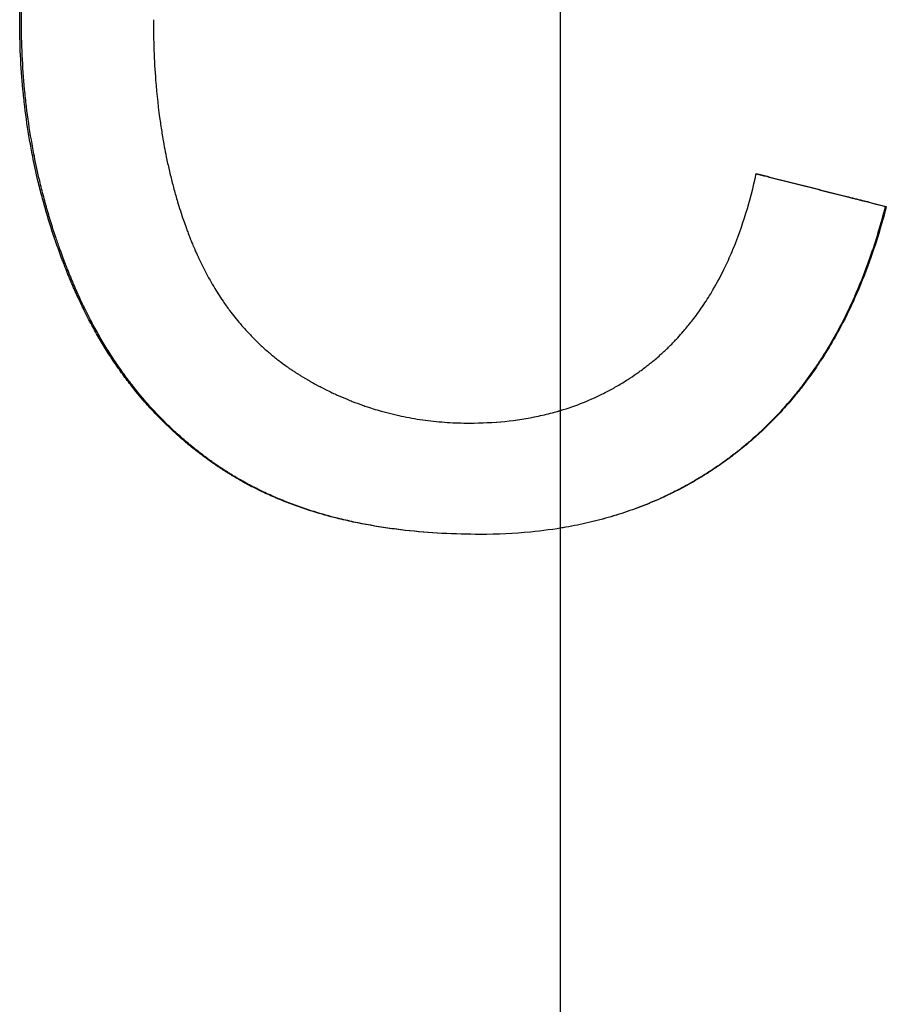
# Model space of a CAD drawing. Extents: x -5.4 to 5.4, y 0 to 11.5.
# Tile 6 of 11: x -0.132 to 0.08, y 5.49 to 5.731. Entities that reach past the tile are written whole.
import ezdxf

# ---------------------------------------------------------------- set-up
doc = ezdxf.new("R2010")
doc.units = 0
doc.header["$MEASUREMENT"] = 0
doc.linetypes.add('CHAIN', pattern=[0.7087, 0.4724, -0.0591, 0.1181, -0.0591])
doc.layers.get('0').update_dxf_attribs({"linetype": 'CONTINUOUS'})

msp = doc.modelspace()

# ---------------------------------------------------------------- linework, layer by layer
at = {"linetype": 'CHAIN'}
msp.add_line((0, 11.46232), (0, -0.045), dxfattribs=at)
msp.add_line((0.07959, 5.68551), (0.07984, 5.68551))
for points, knots in [([(-0.13231, 5.73106), (-0.13231, 5.73419), (-0.13223, 5.73726), (-0.13208, 5.74029), (-0.13193, 5.74331), (-0.13171, 5.74629), (-0.13141, 5.74922), (-0.13126, 5.75068), (-0.13109, 5.75213), (-0.13091, 5.75357), (-0.13053, 5.75645), (-0.13009, 5.75928), (-0.12956, 5.76205), (-0.1293, 5.76344), (-0.12902, 5.76482), (-0.12872, 5.76618), (-0.12827, 5.76823), (-0.12778, 5.77025), (-0.12725, 5.77224), (-0.12672, 5.77423), (-0.12614, 5.77619), (-0.12553, 5.77813), (-0.12532, 5.77877), (-0.12511, 5.77942), (-0.1249, 5.78005), (-0.12447, 5.78133), (-0.12402, 5.7826), (-0.12355, 5.78385), (-0.12332, 5.78448), (-0.12308, 5.7851), (-0.12284, 5.78572), (-0.12247, 5.78665), (-0.1221, 5.78757), (-0.12171, 5.78849), (-0.12158, 5.7888), (-0.12145, 5.7891), (-0.12132, 5.7894), (-0.12093, 5.79032), (-0.12053, 5.79122), (-0.12011, 5.79212), (-0.11984, 5.79272), (-0.11956, 5.79331), (-0.11927, 5.79391), (-0.11913, 5.7942), (-0.11899, 5.7945), (-0.11884, 5.79479), (-0.11863, 5.79523), (-0.11841, 5.79567), (-0.11818, 5.79611), (-0.11789, 5.7967), (-0.11759, 5.79728), (-0.11728, 5.79785), (-0.11705, 5.79829), (-0.11682, 5.79872), (-0.11659, 5.79914), (-0.11643, 5.79943), (-0.11628, 5.79971), (-0.11612, 5.8), (-0.1158, 5.80056), (-0.11549, 5.80112), (-0.11516, 5.80168), (-0.115, 5.80196), (-0.11484, 5.80223), (-0.11468, 5.80251), (-0.11419, 5.80334), (-0.11369, 5.80416), (-0.11318, 5.80497), (-0.11284, 5.8055), (-0.1125, 5.80604), (-0.11215, 5.80657), (-0.11146, 5.80763), (-0.11075, 5.80867), (-0.11003, 5.8097), (-0.10967, 5.81021), (-0.1093, 5.81072), (-0.10893, 5.81122), (-0.10782, 5.81273), (-0.10668, 5.81421), (-0.1055, 5.81564), (-0.10471, 5.81659), (-0.10391, 5.81753), (-0.10309, 5.81845), (-0.10187, 5.81983), (-0.1006, 5.82117), (-0.09931, 5.82247), (-0.09887, 5.8229), (-0.09844, 5.82333), (-0.098, 5.82375), (-0.09712, 5.8246), (-0.09622, 5.82543), (-0.09531, 5.82625), (-0.09485, 5.82665), (-0.09439, 5.82706), (-0.09393, 5.82745), (-0.093, 5.82825), (-0.09206, 5.82903), (-0.0911, 5.82979), (-0.09062, 5.83017), (-0.09013, 5.83055), (-0.08964, 5.83092), (-0.08867, 5.83166), (-0.08768, 5.83239), (-0.08667, 5.83309), (-0.08617, 5.83345), (-0.08566, 5.8338), (-0.08515, 5.83414), (-0.08438, 5.83466), (-0.08361, 5.83517), (-0.08282, 5.83567), (-0.08256, 5.83583), (-0.0823, 5.836), (-0.08204, 5.83616), (-0.08164, 5.83641), (-0.08124, 5.83665), (-0.08084, 5.83689), (-0.08071, 5.83697), (-0.08058, 5.83705), (-0.08044, 5.83713), (-0.08018, 5.83729), (-0.07991, 5.83745), (-0.07964, 5.8376), (-0.0795, 5.83768), (-0.07937, 5.83776), (-0.07923, 5.83784), (-0.07896, 5.838), (-0.07869, 5.83815), (-0.07842, 5.8383), (-0.07801, 5.83853), (-0.0776, 5.83876), (-0.07719, 5.83899), (-0.07705, 5.83906), (-0.07691, 5.83914), (-0.07677, 5.83921), (-0.0765, 5.83936), (-0.07622, 5.83951), (-0.07595, 5.83966), (-0.07581, 5.83973), (-0.07567, 5.83981), (-0.07553, 5.83988), (-0.07525, 5.84002), (-0.07498, 5.84017), (-0.0747, 5.84031), (-0.07456, 5.84038), (-0.07442, 5.84046), (-0.07428, 5.84053), (-0.07386, 5.84074), (-0.07344, 5.84095), (-0.07303, 5.84116), (-0.07275, 5.8413), (-0.07247, 5.84144), (-0.07219, 5.84157), (-0.07162, 5.84184), (-0.07106, 5.84211), (-0.0705, 5.84238), (-0.07021, 5.84251), (-0.06993, 5.84264), (-0.06965, 5.84277), (-0.0688, 5.84316), (-0.06795, 5.84353), (-0.06709, 5.8439), (-0.06652, 5.84414), (-0.06594, 5.84438), (-0.06537, 5.84462), (-0.06422, 5.84509), (-0.06306, 5.84554), (-0.0619, 5.84597), (-0.06131, 5.84619), (-0.06073, 5.8464), (-0.06014, 5.84661), (-0.05897, 5.84702), (-0.05779, 5.84742), (-0.05661, 5.8478), (-0.05602, 5.84798), (-0.05542, 5.84817), (-0.05482, 5.84835), (-0.05304, 5.84888), (-0.05123, 5.84938), (-0.04941, 5.84983), (-0.0482, 5.85013), (-0.04698, 5.85041), (-0.04575, 5.85067), (-0.04329, 5.8512), (-0.04081, 5.85165), (-0.0383, 5.85203), (-0.03704, 5.85222), (-0.03578, 5.85239), (-0.03451, 5.85254), (-0.03197, 5.85284), (-0.0294, 5.85306), (-0.02681, 5.85321), (-0.02421, 5.85336), (-0.02159, 5.85344), (-0.01893, 5.85344)], [0, 0, 0, 0, 0.125, 0.125, 0.125, 0.25, 0.25, 0.25, 0.3125, 0.3125, 0.3125, 0.4375, 0.4375, 0.4375, 0.5, 0.5, 0.5, 0.59375, 0.59375, 0.59375, 0.6875, 0.6875, 0.6875, 0.71875, 0.71875, 0.71875, 0.78125, 0.78125, 0.78125, 0.8125, 0.8125, 0.8125, 0.859375, 0.859375, 0.859375, 0.875, 0.875, 0.875, 0.921875, 0.921875, 0.921875, 0.953125, 0.953125, 0.953125, 0.96875, 0.96875, 0.96875, 0.992188, 0.992188, 0.992188, 1.023438, 1.023438, 1.023438, 1.046875, 1.046875, 1.046875, 1.0625, 1.0625, 1.0625, 1.09375, 1.09375, 1.09375, 1.109375, 1.109375, 1.109375, 1.15625, 1.15625, 1.15625, 1.1875, 1.1875, 1.1875, 1.25, 1.25, 1.25, 1.28125, 1.28125, 1.28125, 1.375, 1.375, 1.375, 1.4375, 1.4375, 1.4375, 1.53125, 1.53125, 1.53125, 1.5625, 1.5625, 1.5625, 1.625, 1.625, 1.625, 1.65625, 1.65625, 1.65625, 1.71875, 1.71875, 1.71875, 1.75, 1.75, 1.75, 1.8125, 1.8125, 1.8125, 1.84375, 1.84375, 1.84375, 1.890625, 1.890625, 1.890625, 1.90625, 1.90625, 1.90625, 1.929688, 1.929688, 1.929688, 1.9375, 1.9375, 1.9375, 1.953125, 1.953125, 1.953125, 1.960938, 1.960938, 1.960938, 1.976562, 1.976562, 1.976562, 2, 2, 2, 2.007812, 2.007812, 2.007812, 2.023438, 2.023438, 2.023438, 2.03125, 2.03125, 2.03125, 2.046875, 2.046875, 2.046875, 2.054688, 2.054688, 2.054688, 2.078125, 2.078125, 2.078125, 2.09375, 2.09375, 2.09375, 2.125, 2.125, 2.125, 2.140625, 2.140625, 2.140625, 2.1875, 2.1875, 2.1875, 2.21875, 2.21875, 2.21875, 2.28125, 2.28125, 2.28125, 2.3125, 2.3125, 2.3125, 2.375, 2.375, 2.375, 2.40625, 2.40625, 2.40625, 2.5, 2.5, 2.5, 2.5625, 2.5625, 2.5625, 2.6875, 2.6875, 2.6875, 2.75, 2.75, 2.75, 2.875, 2.875, 2.875, 3, 3, 3, 3]), ([(-0.13189, 5.73106), (-0.13189, 5.73419), (-0.13181, 5.73726), (-0.13167, 5.74029), (-0.13152, 5.74331), (-0.13129, 5.74629), (-0.13099, 5.74922), (-0.13085, 5.75068), (-0.13068, 5.75213), (-0.13049, 5.75357), (-0.13012, 5.75645), (-0.12967, 5.75928), (-0.12915, 5.76205), (-0.12889, 5.76344), (-0.12861, 5.76482), (-0.12831, 5.76618), (-0.12787, 5.76823), (-0.12738, 5.77025), (-0.12685, 5.77224), (-0.12667, 5.7729), (-0.12649, 5.77356), (-0.1263, 5.77422), (-0.12593, 5.77554), (-0.12554, 5.77684), (-0.12513, 5.77813), (-0.12492, 5.77877), (-0.12471, 5.77942), (-0.1245, 5.78005), (-0.12407, 5.78133), (-0.12362, 5.7826), (-0.12316, 5.78385), (-0.12293, 5.78448), (-0.12269, 5.7851), (-0.12245, 5.78572), (-0.12208, 5.78665), (-0.12171, 5.78757), (-0.12133, 5.78849), (-0.1212, 5.7888), (-0.12107, 5.7891), (-0.12094, 5.7894), (-0.12068, 5.79001), (-0.12041, 5.79062), (-0.12014, 5.79122), (-0.12001, 5.79152), (-0.11987, 5.79182), (-0.11973, 5.79212), (-0.11946, 5.79272), (-0.11918, 5.79331), (-0.1189, 5.79391), (-0.11875, 5.7942), (-0.11861, 5.7945), (-0.11847, 5.79479), (-0.11825, 5.79523), (-0.11803, 5.79567), (-0.11781, 5.79611), (-0.11773, 5.79626), (-0.11766, 5.7964), (-0.11759, 5.79655), (-0.11744, 5.79684), (-0.11729, 5.79713), (-0.11714, 5.79742), (-0.11706, 5.79757), (-0.11698, 5.79771), (-0.11691, 5.79785), (-0.11668, 5.79829), (-0.11645, 5.79872), (-0.11622, 5.79914), (-0.11606, 5.79943), (-0.11591, 5.79971), (-0.11575, 5.8), (-0.11544, 5.80056), (-0.11512, 5.80112), (-0.1148, 5.80168), (-0.11464, 5.80196), (-0.11448, 5.80223), (-0.11431, 5.80251), (-0.11382, 5.80334), (-0.11333, 5.80416), (-0.11282, 5.80497), (-0.11248, 5.8055), (-0.11214, 5.80604), (-0.1118, 5.80657), (-0.11111, 5.80763), (-0.1104, 5.80867), (-0.10968, 5.8097), (-0.10932, 5.81021), (-0.10896, 5.81072), (-0.10859, 5.81122), (-0.10748, 5.81273), (-0.10634, 5.81421), (-0.10517, 5.81564), (-0.10438, 5.81659), (-0.10358, 5.81753), (-0.10277, 5.81845), (-0.10154, 5.81983), (-0.10028, 5.82117), (-0.09899, 5.82247), (-0.09856, 5.8229), (-0.09813, 5.82333), (-0.09769, 5.82375), (-0.09681, 5.8246), (-0.09591, 5.82543), (-0.095, 5.82625), (-0.09455, 5.82665), (-0.09409, 5.82706), (-0.09363, 5.82745), (-0.0927, 5.82825), (-0.09176, 5.82903), (-0.09081, 5.82979), (-0.09033, 5.83017), (-0.08985, 5.83055), (-0.08936, 5.83092), (-0.08839, 5.83166), (-0.0874, 5.83239), (-0.0864, 5.83309), (-0.0859, 5.83345), (-0.08539, 5.8338), (-0.08488, 5.83414), (-0.08412, 5.83466), (-0.08334, 5.83517), (-0.08256, 5.83567), (-0.0823, 5.83583), (-0.08204, 5.836), (-0.08178, 5.83616), (-0.08138, 5.83641), (-0.08099, 5.83665), (-0.08059, 5.83689), (-0.08045, 5.83697), (-0.08032, 5.83705), (-0.08019, 5.83713), (-0.07992, 5.83729), (-0.07965, 5.83745), (-0.07939, 5.8376), (-0.07925, 5.83768), (-0.07912, 5.83776), (-0.07898, 5.83784), (-0.07871, 5.838), (-0.07844, 5.83815), (-0.07817, 5.8383), (-0.07803, 5.83838), (-0.0779, 5.83846), (-0.07776, 5.83853), (-0.07749, 5.83869), (-0.07722, 5.83884), (-0.07694, 5.83899), (-0.07681, 5.83906), (-0.07667, 5.83914), (-0.07653, 5.83921), (-0.07626, 5.83936), (-0.07598, 5.83951), (-0.0757, 5.83966), (-0.07557, 5.83973), (-0.07543, 5.83981), (-0.07529, 5.83988), (-0.07501, 5.84002), (-0.07474, 5.84017), (-0.07446, 5.84031), (-0.07432, 5.84038), (-0.07418, 5.84046), (-0.07405, 5.84053), (-0.07363, 5.84074), (-0.07321, 5.84095), (-0.07279, 5.84116), (-0.07251, 5.8413), (-0.07224, 5.84144), (-0.07196, 5.84157), (-0.0714, 5.84184), (-0.07084, 5.84211), (-0.07027, 5.84238), (-0.06999, 5.84251), (-0.06971, 5.84264), (-0.06943, 5.84277), (-0.06858, 5.84316), (-0.06773, 5.84353), (-0.06687, 5.8439), (-0.06631, 5.84414), (-0.06573, 5.84438), (-0.06516, 5.84462), (-0.06401, 5.84509), (-0.06286, 5.84554), (-0.0617, 5.84597), (-0.06112, 5.84619), (-0.06054, 5.8464), (-0.05995, 5.84661), (-0.05879, 5.84702), (-0.05761, 5.84742), (-0.05643, 5.8478), (-0.05584, 5.84798), (-0.05525, 5.84817), (-0.05465, 5.84835), (-0.05287, 5.84888), (-0.05107, 5.84938), (-0.04925, 5.84983), (-0.04804, 5.85013), (-0.04683, 5.85041), (-0.0456, 5.85067), (-0.04316, 5.8512), (-0.04068, 5.85165), (-0.03818, 5.85203), (-0.03692, 5.85222), (-0.03567, 5.85239), (-0.0344, 5.85254), (-0.03187, 5.85284), (-0.02931, 5.85306), (-0.02672, 5.85321), (-0.02415, 5.85336), (-0.02156, 5.85344), (-0.01893, 5.85344)], [0, 0, 0, 0, 0.125, 0.125, 0.125, 0.25, 0.25, 0.25, 0.3125, 0.3125, 0.3125, 0.4375, 0.4375, 0.4375, 0.5, 0.5, 0.5, 0.59375, 0.59375, 0.59375, 0.625, 0.625, 0.625, 0.6875, 0.6875, 0.6875, 0.71875, 0.71875, 0.71875, 0.78125, 0.78125, 0.78125, 0.8125, 0.8125, 0.8125, 0.859375, 0.859375, 0.859375, 0.875, 0.875, 0.875, 0.90625, 0.90625, 0.90625, 0.921875, 0.921875, 0.921875, 0.953125, 0.953125, 0.953125, 0.96875, 0.96875, 0.96875, 0.992188, 0.992188, 0.992188, 1, 1, 1, 1.015625, 1.015625, 1.015625, 1.023438, 1.023438, 1.023438, 1.046875, 1.046875, 1.046875, 1.0625, 1.0625, 1.0625, 1.09375, 1.09375, 1.09375, 1.109375, 1.109375, 1.109375, 1.15625, 1.15625, 1.15625, 1.1875, 1.1875, 1.1875, 1.25, 1.25, 1.25, 1.28125, 1.28125, 1.28125, 1.375, 1.375, 1.375, 1.4375, 1.4375, 1.4375, 1.53125, 1.53125, 1.53125, 1.5625, 1.5625, 1.5625, 1.625, 1.625, 1.625, 1.65625, 1.65625, 1.65625, 1.71875, 1.71875, 1.71875, 1.75, 1.75, 1.75, 1.8125, 1.8125, 1.8125, 1.84375, 1.84375, 1.84375, 1.890625, 1.890625, 1.890625, 1.90625, 1.90625, 1.90625, 1.929688, 1.929688, 1.929688, 1.9375, 1.9375, 1.9375, 1.953125, 1.953125, 1.953125, 1.960938, 1.960938, 1.960938, 1.976562, 1.976562, 1.976562, 1.984375, 1.984375, 1.984375, 2, 2, 2, 2.007812, 2.007812, 2.007812, 2.023438, 2.023438, 2.023438, 2.03125, 2.03125, 2.03125, 2.046875, 2.046875, 2.046875, 2.054688, 2.054688, 2.054688, 2.078125, 2.078125, 2.078125, 2.09375, 2.09375, 2.09375, 2.125, 2.125, 2.125, 2.140625, 2.140625, 2.140625, 2.1875, 2.1875, 2.1875, 2.21875, 2.21875, 2.21875, 2.28125, 2.28125, 2.28125, 2.3125, 2.3125, 2.3125, 2.375, 2.375, 2.375, 2.40625, 2.40625, 2.40625, 2.5, 2.5, 2.5, 2.5625, 2.5625, 2.5625, 2.6875, 2.6875, 2.6875, 2.75, 2.75, 2.75, 2.875, 2.875, 2.875, 2.999053, 2.999053, 2.999053, 2.999053]), ([(-0.09959, 5.73125), (-0.09959, 5.7287), (-0.09954, 5.72619), (-0.09945, 5.72373), (-0.09935, 5.72126), (-0.09921, 5.71884), (-0.09903, 5.71645), (-0.09875, 5.71287), (-0.09836, 5.70938), (-0.09787, 5.70599), (-0.09771, 5.70485), (-0.09753, 5.70373), (-0.09735, 5.70262), (-0.09707, 5.70095), (-0.09676, 5.6993), (-0.09643, 5.69768), (-0.09632, 5.69714), (-0.0962, 5.6966), (-0.09609, 5.69606), (-0.09585, 5.69499), (-0.09561, 5.69392), (-0.09535, 5.69287), (-0.09522, 5.69235), (-0.09509, 5.69182), (-0.09496, 5.6913), (-0.09469, 5.69026), (-0.09441, 5.68922), (-0.09412, 5.6882), (-0.09397, 5.68769), (-0.09382, 5.68718), (-0.09367, 5.68668), (-0.09345, 5.68592), (-0.09321, 5.68516), (-0.09297, 5.68441), (-0.09273, 5.68367), (-0.09248, 5.68292), (-0.09223, 5.68219), (-0.09202, 5.68157), (-0.0918, 5.68096), (-0.09158, 5.68035), (-0.09145, 5.67999), (-0.09131, 5.67963), (-0.09118, 5.67927), (-0.09104, 5.67891), (-0.09091, 5.67855), (-0.09077, 5.67819), (-0.09063, 5.67783), (-0.09049, 5.67747), (-0.09035, 5.67712), (-0.0902, 5.67676), (-0.09006, 5.67641), (-0.08991, 5.67606), (-0.08986, 5.67594), (-0.08982, 5.67583), (-0.08977, 5.67571), (-0.08967, 5.67548), (-0.08957, 5.67525), (-0.08947, 5.67502), (-0.08942, 5.6749), (-0.08937, 5.67479), (-0.08932, 5.67467), (-0.08917, 5.67433), (-0.08902, 5.67399), (-0.08886, 5.67365), (-0.08876, 5.67342), (-0.08866, 5.67319), (-0.08855, 5.67297), (-0.08824, 5.67229), (-0.08792, 5.67163), (-0.08759, 5.67097), (-0.08737, 5.67053), (-0.08715, 5.6701), (-0.08692, 5.66966), (-0.08647, 5.6688), (-0.08601, 5.66796), (-0.08554, 5.66712), (-0.0853, 5.66671), (-0.08506, 5.6663), (-0.08481, 5.66589), (-0.08408, 5.66466), (-0.08332, 5.66347), (-0.08253, 5.66231), (-0.08201, 5.66154), (-0.08147, 5.66079), (-0.08092, 5.66005), (-0.08009, 5.65893), (-0.07923, 5.65786), (-0.07835, 5.65681), (-0.07805, 5.65647), (-0.07775, 5.65612), (-0.07745, 5.65578), (-0.07685, 5.6551), (-0.07623, 5.65444), (-0.07561, 5.65379), (-0.07529, 5.65346), (-0.07497, 5.65314), (-0.07465, 5.65282), (-0.07401, 5.65219), (-0.07336, 5.65157), (-0.07269, 5.65096), (-0.07236, 5.65066), (-0.07202, 5.65036), (-0.07168, 5.65007), (-0.071, 5.64948), (-0.07031, 5.6489), (-0.06961, 5.64834), (-0.06926, 5.64806), (-0.0689, 5.64779), (-0.06854, 5.64751), (-0.068, 5.64711), (-0.06746, 5.64671), (-0.06691, 5.64631), (-0.06672, 5.64618), (-0.06654, 5.64605), (-0.06635, 5.64593), (-0.06607, 5.64573), (-0.06579, 5.64554), (-0.06551, 5.64535), (-0.06542, 5.64529), (-0.06532, 5.64523), (-0.06523, 5.64517), (-0.06504, 5.64504), (-0.06485, 5.64492), (-0.06466, 5.64479), (-0.06456, 5.64473), (-0.06447, 5.64467), (-0.06437, 5.64461), (-0.06418, 5.64449), (-0.06399, 5.64437), (-0.0638, 5.64425), (-0.0637, 5.64419), (-0.0636, 5.64413), (-0.06351, 5.64407), (-0.06331, 5.64395), (-0.06312, 5.64383), (-0.06292, 5.64371), (-0.06283, 5.64366), (-0.06273, 5.6436), (-0.06263, 5.64354), (-0.06243, 5.64342), (-0.06224, 5.64331), (-0.06204, 5.64319), (-0.06194, 5.64314), (-0.06185, 5.64308), (-0.06175, 5.64302), (-0.06155, 5.64291), (-0.06135, 5.6428), (-0.06116, 5.64268), (-0.06106, 5.64263), (-0.06096, 5.64257), (-0.06086, 5.64252), (-0.06057, 5.64235), (-0.06027, 5.64219), (-0.05997, 5.64203), (-0.05978, 5.64192), (-0.05958, 5.64181), (-0.05938, 5.6417), (-0.05898, 5.64149), (-0.05858, 5.64128), (-0.05819, 5.64108), (-0.05799, 5.64098), (-0.05779, 5.64087), (-0.05759, 5.64077), (-0.05699, 5.64047), (-0.05638, 5.64018), (-0.05578, 5.63989), (-0.05538, 5.6397), (-0.05497, 5.63951), (-0.05457, 5.63933), (-0.05376, 5.63896), (-0.05294, 5.63861), (-0.05212, 5.63828), (-0.05171, 5.63811), (-0.0513, 5.63794), (-0.05089, 5.63778), (-0.05007, 5.63746), (-0.04924, 5.63715), (-0.04841, 5.63686), (-0.048, 5.63671), (-0.04758, 5.63657), (-0.04716, 5.63643), (-0.04591, 5.63601), (-0.04465, 5.63563), (-0.04338, 5.63528), (-0.04253, 5.63504), (-0.04168, 5.63482), (-0.04082, 5.63462), (-0.03911, 5.63421), (-0.03738, 5.63386), (-0.03563, 5.63356), (-0.03476, 5.63342), (-0.03388, 5.63328), (-0.033, 5.63317), (-0.03124, 5.63293), (-0.02946, 5.63276), (-0.02766, 5.63264), (-0.02587, 5.63252), (-0.02405, 5.63246), (-0.02223, 5.63246)], [0, 0, 0, 0, 0.125, 0.125, 0.125, 0.25, 0.25, 0.25, 0.4375, 0.4375, 0.4375, 0.5, 0.5, 0.5, 0.59375, 0.59375, 0.59375, 0.625, 0.625, 0.625, 0.6875, 0.6875, 0.6875, 0.71875, 0.71875, 0.71875, 0.78125, 0.78125, 0.78125, 0.8125, 0.8125, 0.8125, 0.859375, 0.859375, 0.859375, 0.90625, 0.90625, 0.90625, 0.945312, 0.945312, 0.945312, 0.96875, 0.96875, 0.96875, 0.992188, 0.992188, 0.992188, 1.015625, 1.015625, 1.015625, 1.039062, 1.039062, 1.039062, 1.046875, 1.046875, 1.046875, 1.0625, 1.0625, 1.0625, 1.070312, 1.070312, 1.070312, 1.09375, 1.09375, 1.09375, 1.109375, 1.109375, 1.109375, 1.15625, 1.15625, 1.15625, 1.1875, 1.1875, 1.1875, 1.25, 1.25, 1.25, 1.28125, 1.28125, 1.28125, 1.375, 1.375, 1.375, 1.4375, 1.4375, 1.4375, 1.53125, 1.53125, 1.53125, 1.5625, 1.5625, 1.5625, 1.625, 1.625, 1.625, 1.65625, 1.65625, 1.65625, 1.71875, 1.71875, 1.71875, 1.75, 1.75, 1.75, 1.8125, 1.8125, 1.8125, 1.84375, 1.84375, 1.84375, 1.890625, 1.890625, 1.890625, 1.90625, 1.90625, 1.90625, 1.929688, 1.929688, 1.929688, 1.9375, 1.9375, 1.9375, 1.953125, 1.953125, 1.953125, 1.960938, 1.960938, 1.960938, 1.976562, 1.976562, 1.976562, 1.984375, 1.984375, 1.984375, 2, 2, 2, 2.007812, 2.007812, 2.007812, 2.023438, 2.023438, 2.023438, 2.03125, 2.03125, 2.03125, 2.046875, 2.046875, 2.046875, 2.054688, 2.054688, 2.054688, 2.078125, 2.078125, 2.078125, 2.09375, 2.09375, 2.09375, 2.125, 2.125, 2.125, 2.140625, 2.140625, 2.140625, 2.1875, 2.1875, 2.1875, 2.21875, 2.21875, 2.21875, 2.28125, 2.28125, 2.28125, 2.3125, 2.3125, 2.3125, 2.375, 2.375, 2.375, 2.40625, 2.40625, 2.40625, 2.5, 2.5, 2.5, 2.5625, 2.5625, 2.5625, 2.6875, 2.6875, 2.6875, 2.75, 2.75, 2.75, 2.875, 2.875, 2.875, 3, 3, 3, 3]), ([(-0.01948, 5.60521), (-0.02271, 5.60521), (-0.02587, 5.60529), (-0.02895, 5.60546), (-0.03203, 5.60562), (-0.03504, 5.60587), (-0.03797, 5.6062), (-0.03943, 5.60636), (-0.04088, 5.60655), (-0.04231, 5.60675), (-0.04516, 5.60717), (-0.04794, 5.60766), (-0.05065, 5.60824), (-0.052, 5.60853), (-0.05333, 5.60883), (-0.05465, 5.60916), (-0.05662, 5.60966), (-0.05855, 5.6102), (-0.06044, 5.61079), (-0.06232, 5.61137), (-0.06417, 5.61201), (-0.06597, 5.61269), (-0.06657, 5.61291), (-0.06717, 5.61315), (-0.06776, 5.61338), (-0.06894, 5.61386), (-0.0701, 5.61435), (-0.07125, 5.61487), (-0.07182, 5.61512), (-0.07239, 5.61539), (-0.07295, 5.61565), (-0.0738, 5.61606), (-0.07463, 5.61647), (-0.07546, 5.61689), (-0.07628, 5.61732), (-0.07709, 5.61776), (-0.07789, 5.6182), (-0.07856, 5.61858), (-0.07922, 5.61896), (-0.07988, 5.61935), (-0.08001, 5.61943), (-0.08014, 5.6195), (-0.08027, 5.61958), (-0.08066, 5.61982), (-0.08105, 5.62006), (-0.08143, 5.6203), (-0.08169, 5.62046), (-0.08195, 5.62062), (-0.0822, 5.62079), (-0.08258, 5.62103), (-0.08296, 5.62128), (-0.08334, 5.62153), (-0.08346, 5.62161), (-0.08359, 5.6217), (-0.08372, 5.62178), (-0.08397, 5.62195), (-0.08422, 5.62212), (-0.08446, 5.62229), (-0.08459, 5.62237), (-0.08471, 5.62246), (-0.08484, 5.62255), (-0.08508, 5.62272), (-0.08533, 5.62289), (-0.08558, 5.62306), (-0.0857, 5.62315), (-0.08582, 5.62324), (-0.08594, 5.62333), (-0.08631, 5.62359), (-0.08668, 5.62385), (-0.08704, 5.62412), (-0.08728, 5.6243), (-0.08752, 5.62448), (-0.08776, 5.62466), (-0.08848, 5.6252), (-0.0892, 5.62576), (-0.0899, 5.62632), (-0.09037, 5.6267), (-0.09083, 5.62708), (-0.09129, 5.62746), (-0.09222, 5.62823), (-0.09312, 5.62902), (-0.09402, 5.62982), (-0.09446, 5.63023), (-0.0949, 5.63063), (-0.09534, 5.63105), (-0.09666, 5.63228), (-0.09794, 5.63356), (-0.09919, 5.63488), (-0.10002, 5.63576), (-0.10084, 5.63666), (-0.10164, 5.63757), (-0.10284, 5.63895), (-0.10401, 5.64036), (-0.10514, 5.64182), (-0.10552, 5.6423), (-0.1059, 5.64279), (-0.10627, 5.64329), (-0.10701, 5.64428), (-0.10773, 5.64529), (-0.10844, 5.64631), (-0.1088, 5.64683), (-0.10915, 5.64734), (-0.1095, 5.64787), (-0.11019, 5.64891), (-0.11088, 5.64997), (-0.11154, 5.65105), (-0.11187, 5.65159), (-0.1122, 5.65214), (-0.11253, 5.65269), (-0.11318, 5.65379), (-0.11381, 5.65491), (-0.11443, 5.65604), (-0.11474, 5.65661), (-0.11505, 5.65718), (-0.11535, 5.65776), (-0.11581, 5.65863), (-0.11625, 5.6595), (-0.11669, 5.66039), (-0.11683, 5.66068), (-0.11698, 5.66098), (-0.11712, 5.66128), (-0.11734, 5.66173), (-0.11755, 5.66218), (-0.11776, 5.66263), (-0.11783, 5.66278), (-0.1179, 5.66293), (-0.11797, 5.66308), (-0.11811, 5.66338), (-0.11825, 5.66369), (-0.11839, 5.66399), (-0.11846, 5.66414), (-0.11853, 5.6643), (-0.1186, 5.66445), (-0.11873, 5.66475), (-0.11887, 5.66506), (-0.119, 5.66537), (-0.11907, 5.66552), (-0.11914, 5.66568), (-0.11921, 5.66583), (-0.11934, 5.66614), (-0.11947, 5.66645), (-0.11961, 5.66676), (-0.11967, 5.66692), (-0.11974, 5.66707), (-0.1198, 5.66723), (-0.11993, 5.66754), (-0.12006, 5.66786), (-0.12019, 5.66817), (-0.12026, 5.66832), (-0.12032, 5.66848), (-0.12039, 5.66864), (-0.12052, 5.66895), (-0.12064, 5.66926), (-0.12077, 5.66958), (-0.12083, 5.66973), (-0.12089, 5.66989), (-0.12096, 5.67005), (-0.12114, 5.67052), (-0.12133, 5.67099), (-0.12151, 5.67146), (-0.12163, 5.67178), (-0.12176, 5.67209), (-0.12188, 5.67241), (-0.12212, 5.67304), (-0.12235, 5.67368), (-0.12258, 5.67431), (-0.1227, 5.67463), (-0.12281, 5.67495), (-0.12293, 5.67526), (-0.12327, 5.67622), (-0.1236, 5.67718), (-0.12392, 5.67814), (-0.12414, 5.67878), (-0.12435, 5.67942), (-0.12456, 5.68006), (-0.12497, 5.68135), (-0.12537, 5.68264), (-0.12575, 5.68394), (-0.12594, 5.68459), (-0.12612, 5.68524), (-0.1263, 5.68589), (-0.12667, 5.6872), (-0.12702, 5.68851), (-0.12735, 5.68982), (-0.12751, 5.69048), (-0.12767, 5.69114), (-0.12783, 5.6918), (-0.1283, 5.69379), (-0.12874, 5.69578), (-0.12913, 5.69779), (-0.1294, 5.69913), (-0.12965, 5.70048), (-0.12988, 5.70183), (-0.13034, 5.70453), (-0.13074, 5.70726), (-0.13107, 5.71001), (-0.13123, 5.71138), (-0.13138, 5.71276), (-0.13151, 5.71415), (-0.13178, 5.71692), (-0.13198, 5.71972), (-0.13211, 5.72253), (-0.13224, 5.72535), (-0.13231, 5.7282), (-0.13231, 5.73106)], [0, 0, 0, 0, 0.125, 0.125, 0.125, 0.25, 0.25, 0.25, 0.3125, 0.3125, 0.3125, 0.4375, 0.4375, 0.4375, 0.5, 0.5, 0.5, 0.59375, 0.59375, 0.59375, 0.6875, 0.6875, 0.6875, 0.71875, 0.71875, 0.71875, 0.78125, 0.78125, 0.78125, 0.8125, 0.8125, 0.8125, 0.859375, 0.859375, 0.859375, 0.90625, 0.90625, 0.90625, 0.945312, 0.945312, 0.945312, 0.953125, 0.953125, 0.953125, 0.976562, 0.976562, 0.976562, 0.992188, 0.992188, 0.992188, 1.015625, 1.015625, 1.015625, 1.023438, 1.023438, 1.023438, 1.039062, 1.039062, 1.039062, 1.046875, 1.046875, 1.046875, 1.0625, 1.0625, 1.0625, 1.070312, 1.070312, 1.070312, 1.09375, 1.09375, 1.09375, 1.109375, 1.109375, 1.109375, 1.15625, 1.15625, 1.15625, 1.1875, 1.1875, 1.1875, 1.25, 1.25, 1.25, 1.28125, 1.28125, 1.28125, 1.375, 1.375, 1.375, 1.4375, 1.4375, 1.4375, 1.53125, 1.53125, 1.53125, 1.5625, 1.5625, 1.5625, 1.625, 1.625, 1.625, 1.65625, 1.65625, 1.65625, 1.71875, 1.71875, 1.71875, 1.75, 1.75, 1.75, 1.8125, 1.8125, 1.8125, 1.84375, 1.84375, 1.84375, 1.890625, 1.890625, 1.890625, 1.90625, 1.90625, 1.90625, 1.929688, 1.929688, 1.929688, 1.9375, 1.9375, 1.9375, 1.953125, 1.953125, 1.953125, 1.960938, 1.960938, 1.960938, 1.976562, 1.976562, 1.976562, 1.984375, 1.984375, 1.984375, 2, 2, 2, 2.007812, 2.007812, 2.007812, 2.023438, 2.023438, 2.023438, 2.03125, 2.03125, 2.03125, 2.046875, 2.046875, 2.046875, 2.054688, 2.054688, 2.054688, 2.078125, 2.078125, 2.078125, 2.09375, 2.09375, 2.09375, 2.125, 2.125, 2.125, 2.140625, 2.140625, 2.140625, 2.1875, 2.1875, 2.1875, 2.21875, 2.21875, 2.21875, 2.28125, 2.28125, 2.28125, 2.3125, 2.3125, 2.3125, 2.375, 2.375, 2.375, 2.40625, 2.40625, 2.40625, 2.5, 2.5, 2.5, 2.5625, 2.5625, 2.5625, 2.6875, 2.6875, 2.6875, 2.75, 2.75, 2.75, 2.875, 2.875, 2.875, 3, 3, 3, 3]), ([(-0.01948, 5.60521), (-0.02268, 5.60521), (-0.02581, 5.60529), (-0.02886, 5.60546), (-0.03193, 5.60562), (-0.03493, 5.60587), (-0.03785, 5.6062), (-0.03931, 5.60636), (-0.04075, 5.60655), (-0.04217, 5.60675), (-0.04502, 5.60717), (-0.04779, 5.60766), (-0.05049, 5.60824), (-0.05183, 5.60853), (-0.05316, 5.60883), (-0.05447, 5.60916), (-0.05644, 5.60966), (-0.05836, 5.6102), (-0.06024, 5.61079), (-0.06087, 5.61098), (-0.06149, 5.61118), (-0.06211, 5.61139), (-0.06335, 5.6118), (-0.06456, 5.61223), (-0.06576, 5.61269), (-0.06636, 5.61291), (-0.06695, 5.61315), (-0.06754, 5.61338), (-0.06872, 5.61386), (-0.06988, 5.61435), (-0.07102, 5.61487), (-0.07159, 5.61512), (-0.07216, 5.61539), (-0.07272, 5.61565), (-0.07356, 5.61606), (-0.0744, 5.61647), (-0.07522, 5.61689), (-0.07549, 5.61704), (-0.07576, 5.61718), (-0.07603, 5.61732), (-0.07658, 5.61761), (-0.07711, 5.61791), (-0.07765, 5.6182), (-0.07791, 5.61835), (-0.07818, 5.6185), (-0.07844, 5.61866), (-0.07884, 5.61888), (-0.07923, 5.61911), (-0.07963, 5.61935), (-0.07976, 5.61943), (-0.07989, 5.6195), (-0.08002, 5.61958), (-0.08027, 5.61974), (-0.08053, 5.6199), (-0.08079, 5.62006), (-0.08092, 5.62014), (-0.08105, 5.62022), (-0.08118, 5.6203), (-0.08143, 5.62046), (-0.08169, 5.62062), (-0.08194, 5.62079), (-0.08207, 5.62087), (-0.08219, 5.62095), (-0.08232, 5.62103), (-0.08257, 5.6212), (-0.08282, 5.62136), (-0.08307, 5.62153), (-0.0832, 5.62161), (-0.08332, 5.6217), (-0.08345, 5.62178), (-0.0837, 5.62195), (-0.08395, 5.62212), (-0.0842, 5.62229), (-0.08432, 5.62237), (-0.08444, 5.62246), (-0.08457, 5.62255), (-0.08481, 5.62272), (-0.08506, 5.62289), (-0.0853, 5.62306), (-0.08543, 5.62315), (-0.08555, 5.62324), (-0.08567, 5.62333), (-0.08604, 5.62359), (-0.0864, 5.62385), (-0.08676, 5.62412), (-0.087, 5.6243), (-0.08725, 5.62448), (-0.08748, 5.62466), (-0.0882, 5.6252), (-0.08891, 5.62576), (-0.08961, 5.62632), (-0.09008, 5.6267), (-0.09054, 5.62708), (-0.091, 5.62746), (-0.09192, 5.62823), (-0.09283, 5.62902), (-0.09372, 5.62982), (-0.09416, 5.63023), (-0.0946, 5.63063), (-0.09504, 5.63105), (-0.09635, 5.63228), (-0.09763, 5.63356), (-0.09887, 5.63488), (-0.0997, 5.63576), (-0.10052, 5.63666), (-0.10132, 5.63757), (-0.10251, 5.63895), (-0.10368, 5.64036), (-0.10481, 5.64182), (-0.10519, 5.6423), (-0.10556, 5.64279), (-0.10593, 5.64329), (-0.10667, 5.64428), (-0.10739, 5.64529), (-0.1081, 5.64631), (-0.10845, 5.64683), (-0.1088, 5.64734), (-0.10915, 5.64787), (-0.10984, 5.64891), (-0.11052, 5.64997), (-0.11119, 5.65105), (-0.11152, 5.65159), (-0.11185, 5.65214), (-0.11217, 5.65269), (-0.11282, 5.65379), (-0.11345, 5.65491), (-0.11407, 5.65604), (-0.11438, 5.65661), (-0.11468, 5.65718), (-0.11499, 5.65776), (-0.11544, 5.65863), (-0.11588, 5.6595), (-0.11632, 5.66039), (-0.11646, 5.66068), (-0.11661, 5.66098), (-0.11675, 5.66128), (-0.11696, 5.66173), (-0.11718, 5.66218), (-0.11739, 5.66263), (-0.11746, 5.66278), (-0.11753, 5.66293), (-0.1176, 5.66308), (-0.11774, 5.66338), (-0.11788, 5.66369), (-0.11801, 5.66399), (-0.11808, 5.66414), (-0.11815, 5.6643), (-0.11822, 5.66445), (-0.11836, 5.66475), (-0.11849, 5.66506), (-0.11863, 5.66537), (-0.11869, 5.66552), (-0.11876, 5.66568), (-0.11883, 5.66583), (-0.11896, 5.66614), (-0.11909, 5.66645), (-0.11923, 5.66676), (-0.11929, 5.66692), (-0.11936, 5.66707), (-0.11942, 5.66723), (-0.11955, 5.66754), (-0.11968, 5.66786), (-0.11981, 5.66817), (-0.11988, 5.66832), (-0.11994, 5.66848), (-0.12, 5.66864), (-0.12013, 5.66895), (-0.12026, 5.66926), (-0.12039, 5.66958), (-0.12045, 5.66973), (-0.12051, 5.66989), (-0.12057, 5.67005), (-0.12076, 5.67052), (-0.12094, 5.67099), (-0.12113, 5.67146), (-0.12125, 5.67178), (-0.12137, 5.67209), (-0.12149, 5.67241), (-0.12173, 5.67304), (-0.12196, 5.67368), (-0.12219, 5.67431), (-0.12231, 5.67463), (-0.12242, 5.67495), (-0.12254, 5.67526), (-0.12288, 5.67622), (-0.12321, 5.67718), (-0.12353, 5.67814), (-0.12374, 5.67878), (-0.12395, 5.67942), (-0.12416, 5.68006), (-0.12457, 5.68135), (-0.12497, 5.68264), (-0.12535, 5.68394), (-0.12554, 5.68459), (-0.12572, 5.68524), (-0.1259, 5.68589), (-0.12627, 5.6872), (-0.12661, 5.68851), (-0.12694, 5.68982), (-0.12711, 5.69048), (-0.12727, 5.69114), (-0.12742, 5.6918), (-0.12789, 5.69379), (-0.12833, 5.69578), (-0.12872, 5.69779), (-0.12899, 5.69913), (-0.12923, 5.70048), (-0.12946, 5.70183), (-0.12993, 5.70453), (-0.13032, 5.70726), (-0.13065, 5.71001), (-0.13082, 5.71138), (-0.13097, 5.71276), (-0.1311, 5.71415), (-0.13136, 5.71692), (-0.13156, 5.71972), (-0.13169, 5.72253), (-0.13182, 5.72535), (-0.13189, 5.7282), (-0.13189, 5.73106)], [0.0008, 0.0008, 0.0008, 0.0008, 0.125, 0.125, 0.125, 0.25, 0.25, 0.25, 0.3125, 0.3125, 0.3125, 0.4375, 0.4375, 0.4375, 0.5, 0.5, 0.5, 0.59375, 0.59375, 0.59375, 0.625, 0.625, 0.625, 0.6875, 0.6875, 0.6875, 0.71875, 0.71875, 0.71875, 0.78125, 0.78125, 0.78125, 0.8125, 0.8125, 0.8125, 0.859375, 0.859375, 0.859375, 0.875, 0.875, 0.875, 0.90625, 0.90625, 0.90625, 0.921875, 0.921875, 0.921875, 0.945312, 0.945312, 0.945312, 0.953125, 0.953125, 0.953125, 0.96875, 0.96875, 0.96875, 0.976562, 0.976562, 0.976562, 0.992188, 0.992188, 0.992188, 1, 1, 1, 1.015625, 1.015625, 1.015625, 1.023438, 1.023438, 1.023438, 1.039062, 1.039062, 1.039062, 1.046875, 1.046875, 1.046875, 1.0625, 1.0625, 1.0625, 1.070312, 1.070312, 1.070312, 1.09375, 1.09375, 1.09375, 1.109375, 1.109375, 1.109375, 1.15625, 1.15625, 1.15625, 1.1875, 1.1875, 1.1875, 1.25, 1.25, 1.25, 1.28125, 1.28125, 1.28125, 1.375, 1.375, 1.375, 1.4375, 1.4375, 1.4375, 1.53125, 1.53125, 1.53125, 1.5625, 1.5625, 1.5625, 1.625, 1.625, 1.625, 1.65625, 1.65625, 1.65625, 1.71875, 1.71875, 1.71875, 1.75, 1.75, 1.75, 1.8125, 1.8125, 1.8125, 1.84375, 1.84375, 1.84375, 1.890625, 1.890625, 1.890625, 1.90625, 1.90625, 1.90625, 1.929688, 1.929688, 1.929688, 1.9375, 1.9375, 1.9375, 1.953125, 1.953125, 1.953125, 1.960938, 1.960938, 1.960938, 1.976562, 1.976562, 1.976562, 1.984375, 1.984375, 1.984375, 2, 2, 2, 2.007812, 2.007812, 2.007812, 2.023438, 2.023438, 2.023438, 2.03125, 2.03125, 2.03125, 2.046875, 2.046875, 2.046875, 2.054688, 2.054688, 2.054688, 2.078125, 2.078125, 2.078125, 2.09375, 2.09375, 2.09375, 2.125, 2.125, 2.125, 2.140625, 2.140625, 2.140625, 2.1875, 2.1875, 2.1875, 2.21875, 2.21875, 2.21875, 2.28125, 2.28125, 2.28125, 2.3125, 2.3125, 2.3125, 2.375, 2.375, 2.375, 2.40625, 2.40625, 2.40625, 2.5, 2.5, 2.5, 2.5625, 2.5625, 2.5625, 2.6875, 2.6875, 2.6875, 2.75, 2.75, 2.75, 2.875, 2.875, 2.875, 3, 3, 3, 3]), ([(-0.02223, 5.63246), (-0.01926, 5.63246), (-0.01637, 5.63261), (-0.01355, 5.63289), (-0.01074, 5.63318), (-0.008, 5.6336), (-0.00534, 5.63417), (-0.004, 5.63446), (-0.00269, 5.63478), (-0.0014, 5.63513), (0.00054, 5.63567), (0.00244, 5.63628), (0.00429, 5.63697), (0.00615, 5.63767), (0.00796, 5.63844), (0.00973, 5.63929), (0.01032, 5.63958), (0.0109, 5.63987), (0.01148, 5.64017), (0.01235, 5.64063), (0.01321, 5.6411), (0.01406, 5.64159), (0.01491, 5.64209), (0.01574, 5.6426), (0.01657, 5.64314), (0.01726, 5.64358), (0.01794, 5.64404), (0.01862, 5.64451), (0.01875, 5.64461), (0.01888, 5.6447), (0.01902, 5.6448), (0.01929, 5.64499), (0.01955, 5.64518), (0.01982, 5.64538), (0.02022, 5.64567), (0.02062, 5.64597), (0.02101, 5.64627), (0.02134, 5.64652), (0.02166, 5.64678), (0.02199, 5.64704), (0.02205, 5.64709), (0.02212, 5.64714), (0.02218, 5.6472), (0.02251, 5.64746), (0.02283, 5.64772), (0.02315, 5.64799), (0.02321, 5.64804), (0.02328, 5.6481), (0.02334, 5.64815), (0.02372, 5.64848), (0.0241, 5.6488), (0.02448, 5.64914), (0.0246, 5.64925), (0.02473, 5.64936), (0.02485, 5.64947), (0.0251, 5.6497), (0.02534, 5.64992), (0.02559, 5.65015), (0.02571, 5.65027), (0.02583, 5.65038), (0.02595, 5.6505), (0.0262, 5.65073), (0.02644, 5.65096), (0.02668, 5.65119), (0.0268, 5.65131), (0.02692, 5.65143), (0.02703, 5.65155), (0.02739, 5.6519), (0.02774, 5.65227), (0.02809, 5.65263), (0.02833, 5.65287), (0.02856, 5.65312), (0.02879, 5.65337), (0.02924, 5.65387), (0.02969, 5.65437), (0.03014, 5.65488), (0.03036, 5.65514), (0.03058, 5.6554), (0.0308, 5.65566), (0.03146, 5.65644), (0.0321, 5.65725), (0.03272, 5.65807), (0.03314, 5.65862), (0.03355, 5.65918), (0.03395, 5.65974), (0.03476, 5.66087), (0.03554, 5.66204), (0.03629, 5.66324), (0.03666, 5.66384), (0.03703, 5.66445), (0.03739, 5.66507), (0.03848, 5.66692), (0.0395, 5.66885), (0.04047, 5.67086), (0.04111, 5.6722), (0.04172, 5.67358), (0.04231, 5.67498), (0.04348, 5.6778), (0.04454, 5.68076), (0.04549, 5.68386), (0.04644, 5.68695), (0.04728, 5.69019), (0.04802, 5.69356)], [0, 0, 0, 0, 0.166667, 0.166667, 0.166667, 0.333333, 0.333333, 0.333333, 0.416667, 0.416667, 0.416667, 0.541667, 0.541667, 0.541667, 0.666667, 0.666667, 0.666667, 0.708333, 0.708333, 0.708333, 0.770833, 0.770833, 0.770833, 0.833333, 0.833333, 0.833333, 0.885417, 0.885417, 0.885417, 0.895833, 0.895833, 0.895833, 0.916667, 0.916667, 0.916667, 0.947917, 0.947917, 0.947917, 0.973958, 0.973958, 0.973958, 0.979167, 0.979167, 0.979167, 1.005208, 1.005208, 1.005208, 1.010417, 1.010417, 1.010417, 1.041667, 1.041667, 1.041667, 1.052083, 1.052083, 1.052083, 1.072917, 1.072917, 1.072917, 1.083333, 1.083333, 1.083333, 1.104167, 1.104167, 1.104167, 1.114583, 1.114583, 1.114583, 1.145833, 1.145833, 1.145833, 1.166667, 1.166667, 1.166667, 1.208333, 1.208333, 1.208333, 1.229167, 1.229167, 1.229167, 1.291667, 1.291667, 1.291667, 1.333333, 1.333333, 1.333333, 1.416667, 1.416667, 1.416667, 1.458333, 1.458333, 1.458333, 1.583333, 1.583333, 1.583333, 1.666667, 1.666667, 1.666667, 1.833333, 1.833333, 1.833333, 2, 2, 2, 2]), ([(0.04801, 5.69353), (0.04884, 5.69331), (0.04967, 5.6931), (0.05051, 5.69289), (0.05139, 5.69267), (0.05227, 5.69244), (0.05315, 5.69222), (0.05359, 5.69211), (0.05403, 5.692), (0.05447, 5.69189), (0.05535, 5.69166), (0.05624, 5.69144), (0.05712, 5.69121), (0.05756, 5.6911), (0.058, 5.69099), (0.05844, 5.69088), (0.05932, 5.69066), (0.0602, 5.69043), (0.06108, 5.69021), (0.06152, 5.6901), (0.06196, 5.68998), (0.0624, 5.68987), (0.06329, 5.68965), (0.06417, 5.68943), (0.06505, 5.6892), (0.06549, 5.68909), (0.06593, 5.68898), (0.06637, 5.68887), (0.06725, 5.68864), (0.06813, 5.68842), (0.06901, 5.6882), (0.06945, 5.68808), (0.06989, 5.68797), (0.07033, 5.68786), (0.07342, 5.68708), (0.0765, 5.6863), (0.07959, 5.68551)], [0.00037983, 0.00037983, 0.00037983, 0.00037983, 0.00694926, 0.00694926, 0.00694926, 0.01389853, 0.01389853, 0.01389853, 0.01737316, 0.01737316, 0.01737316, 0.02432242, 0.02432242, 0.02432242, 0.02779705, 0.02779705, 0.02779705, 0.03474631, 0.03474631, 0.03474631, 0.03822094, 0.03822094, 0.03822094, 0.04517021, 0.04517021, 0.04517021, 0.04864484, 0.04864484, 0.04864484, 0.0555941, 0.0555941, 0.0555941, 0.05906873, 0.05906873, 0.05906873, 0.08339115, 0.08339115, 0.08339115, 0.08339115]), ([(0.04802, 5.69356), (0.04978, 5.69311), (0.05155, 5.69267), (0.05332, 5.69222), (0.05376, 5.69211), (0.0542, 5.692), (0.05465, 5.69189), (0.05553, 5.69166), (0.05641, 5.69144), (0.0573, 5.69121), (0.05774, 5.6911), (0.05818, 5.69099), (0.05862, 5.69088), (0.05951, 5.69066), (0.06039, 5.69043), (0.06128, 5.69021), (0.06172, 5.6901), (0.06216, 5.68998), (0.0626, 5.68987), (0.06349, 5.68965), (0.06437, 5.68943), (0.06525, 5.6892), (0.0657, 5.68909), (0.06614, 5.68898), (0.06658, 5.68887), (0.06746, 5.68864), (0.06835, 5.68842), (0.06923, 5.6882), (0.06967, 5.68808), (0.07012, 5.68797), (0.07056, 5.68786), (0.07188, 5.68753), (0.07321, 5.68719), (0.07454, 5.68685), (0.0763, 5.68641), (0.07807, 5.68596), (0.07984, 5.68551)], [0, 0, 0, 0, 0.01389853, 0.01389853, 0.01389853, 0.01737316, 0.01737316, 0.01737316, 0.02432242, 0.02432242, 0.02432242, 0.02779705, 0.02779705, 0.02779705, 0.03474631, 0.03474631, 0.03474631, 0.03822094, 0.03822094, 0.03822094, 0.04517021, 0.04517021, 0.04517021, 0.04864484, 0.04864484, 0.04864484, 0.0555941, 0.0555941, 0.0555941, 0.05906873, 0.05906873, 0.05906873, 0.06949263, 0.06949263, 0.06949263, 0.08339115, 0.08339115, 0.08339115, 0.08339115]), ([(0.07984, 5.68551), (0.07872, 5.68116), (0.07746, 5.67699), (0.07605, 5.67298), (0.07499, 5.66998), (0.07385, 5.66707), (0.07263, 5.66426), (0.0714, 5.66145), (0.0701, 5.65873), (0.06871, 5.65611), (0.06825, 5.65524), (0.06778, 5.65438), (0.0673, 5.65353), (0.06633, 5.65183), (0.06534, 5.65017), (0.0643, 5.64855), (0.06378, 5.64774), (0.06326, 5.64695), (0.06272, 5.64616), (0.06165, 5.64459), (0.06054, 5.64306), (0.0594, 5.64157), (0.05882, 5.64083), (0.05824, 5.64009), (0.05765, 5.63937), (0.05677, 5.63829), (0.05586, 5.63723), (0.05493, 5.63619), (0.05462, 5.63585), (0.05431, 5.63551), (0.054, 5.63517), (0.05337, 5.63449), (0.05273, 5.63382), (0.05209, 5.63316), (0.05177, 5.63283), (0.05144, 5.63251), (0.05111, 5.63218), (0.05046, 5.63154), (0.04979, 5.6309), (0.04912, 5.63028), (0.04878, 5.62996), (0.04845, 5.62965), (0.0481, 5.62935), (0.04742, 5.62873), (0.04673, 5.62813), (0.04603, 5.62753), (0.04568, 5.62724), (0.04533, 5.62694), (0.04497, 5.62665), (0.04444, 5.62622), (0.0439, 5.62579), (0.04336, 5.62536), (0.04318, 5.62522), (0.043, 5.62508), (0.04282, 5.62494), (0.04245, 5.62466), (0.04209, 5.62438), (0.04172, 5.62411), (0.04154, 5.62397), (0.04136, 5.62384), (0.04117, 5.6237), (0.04062, 5.62329), (0.04007, 5.62289), (0.03951, 5.6225), (0.03913, 5.62224), (0.03876, 5.62198), (0.03838, 5.62172), (0.03763, 5.62121), (0.03687, 5.62071), (0.03611, 5.62022), (0.03572, 5.61998), (0.03534, 5.61974), (0.03495, 5.6195), (0.03418, 5.61902), (0.0334, 5.61856), (0.03261, 5.61811), (0.03222, 5.61788), (0.03182, 5.61766), (0.03143, 5.61744), (0.03024, 5.61678), (0.02903, 5.61614), (0.02781, 5.61553), (0.027, 5.61513), (0.02618, 5.61474), (0.02536, 5.61435), (0.0237, 5.61359), (0.02202, 5.61288), (0.02032, 5.61221), (0.01946, 5.61188), (0.0186, 5.61156), (0.01774, 5.61125), (0.016, 5.61063), (0.01424, 5.61006), (0.01245, 5.60953), (0.01156, 5.60927), (0.01066, 5.60902), (0.00975, 5.60878), (0.00794, 5.6083), (0.0061, 5.60788), (0.00423, 5.6075), (0.00329, 5.6073), (0.00235, 5.60713), (0.00141, 5.60696), (-0.00144, 5.60646), (-0.00434, 5.60607), (-0.0073, 5.60578), (-0.01126, 5.6054), (-0.01531, 5.60521), (-0.01948, 5.60521)], [0, 0, 0, 0, 0.166667, 0.166667, 0.166667, 0.291667, 0.291667, 0.291667, 0.416667, 0.416667, 0.416667, 0.458333, 0.458333, 0.458333, 0.541667, 0.541667, 0.541667, 0.583333, 0.583333, 0.583333, 0.666667, 0.666667, 0.666667, 0.708333, 0.708333, 0.708333, 0.770833, 0.770833, 0.770833, 0.791667, 0.791667, 0.791667, 0.833333, 0.833333, 0.833333, 0.854167, 0.854167, 0.854167, 0.895833, 0.895833, 0.895833, 0.916667, 0.916667, 0.916667, 0.958333, 0.958333, 0.958333, 0.979167, 0.979167, 0.979167, 1.010417, 1.010417, 1.010417, 1.020833, 1.020833, 1.020833, 1.041667, 1.041667, 1.041667, 1.052083, 1.052083, 1.052083, 1.083333, 1.083333, 1.083333, 1.104167, 1.104167, 1.104167, 1.145833, 1.145833, 1.145833, 1.166667, 1.166667, 1.166667, 1.208333, 1.208333, 1.208333, 1.229167, 1.229167, 1.229167, 1.291667, 1.291667, 1.291667, 1.333333, 1.333333, 1.333333, 1.416667, 1.416667, 1.416667, 1.458333, 1.458333, 1.458333, 1.541667, 1.541667, 1.541667, 1.583333, 1.583333, 1.583333, 1.666667, 1.666667, 1.666667, 1.708333, 1.708333, 1.708333, 1.833333, 1.833333, 1.833333, 2, 2, 2, 2]), ([(0.07959, 5.68551), (0.07847, 5.68116), (0.07721, 5.67699), (0.07581, 5.67298), (0.07475, 5.66998), (0.07361, 5.66707), (0.0724, 5.66426), (0.07199, 5.66332), (0.07157, 5.66239), (0.07115, 5.66148), (0.0703, 5.65965), (0.06941, 5.65786), (0.06849, 5.65611), (0.06803, 5.65524), (0.06756, 5.65438), (0.06708, 5.65353), (0.06612, 5.65183), (0.06513, 5.65017), (0.0641, 5.64855), (0.06358, 5.64774), (0.06306, 5.64695), (0.06252, 5.64616), (0.06145, 5.64459), (0.06035, 5.64306), (0.05921, 5.64157), (0.05864, 5.64083), (0.05806, 5.64009), (0.05747, 5.63937), (0.05659, 5.63829), (0.05568, 5.63723), (0.05476, 5.63619), (0.05445, 5.63585), (0.05414, 5.63551), (0.05383, 5.63517), (0.0532, 5.63449), (0.05257, 5.63382), (0.05192, 5.63316), (0.0516, 5.63283), (0.05128, 5.63251), (0.05095, 5.63218), (0.0503, 5.63154), (0.04964, 5.6309), (0.04897, 5.63028), (0.04863, 5.62996), (0.04829, 5.62965), (0.04795, 5.62935), (0.04744, 5.62889), (0.04693, 5.62843), (0.04641, 5.62798), (0.04623, 5.62783), (0.04606, 5.62768), (0.04588, 5.62753), (0.04562, 5.62731), (0.04536, 5.62709), (0.04509, 5.62687), (0.04483, 5.62665), (0.04456, 5.62643), (0.0443, 5.62622), (0.04421, 5.62615), (0.04412, 5.62607), (0.04403, 5.626), (0.04385, 5.62586), (0.04367, 5.62572), (0.04349, 5.62557), (0.0434, 5.6255), (0.04331, 5.62543), (0.04322, 5.62536), (0.04304, 5.62522), (0.04286, 5.62508), (0.04268, 5.62494), (0.04259, 5.62487), (0.0425, 5.6248), (0.04241, 5.62473), (0.04214, 5.62452), (0.04187, 5.62431), (0.04159, 5.62411), (0.04141, 5.62397), (0.04123, 5.62384), (0.04104, 5.6237), (0.04049, 5.62329), (0.03994, 5.62289), (0.03938, 5.6225), (0.03901, 5.62224), (0.03864, 5.62198), (0.03826, 5.62172), (0.03751, 5.62121), (0.03675, 5.62071), (0.03599, 5.62022), (0.03561, 5.61998), (0.03523, 5.61974), (0.03484, 5.6195), (0.03407, 5.61902), (0.03329, 5.61856), (0.03251, 5.61811), (0.03212, 5.61788), (0.03172, 5.61766), (0.03133, 5.61744), (0.03014, 5.61678), (0.02894, 5.61614), (0.02773, 5.61553), (0.02692, 5.61513), (0.0261, 5.61474), (0.02527, 5.61435), (0.02363, 5.61359), (0.02195, 5.61288), (0.02025, 5.61221), (0.0194, 5.61188), (0.01854, 5.61156), (0.01768, 5.61125), (0.01595, 5.61063), (0.0142, 5.61006), (0.01241, 5.60953), (0.01152, 5.60927), (0.01063, 5.60902), (0.00972, 5.60878), (0.00791, 5.6083), (0.00608, 5.60788), (0.00421, 5.6075), (0.00328, 5.6073), (0.00235, 5.60713), (0.0014, 5.60696), (0.00094, 5.60688), (0.00047, 5.6068), (0, 5.60672)], [0, 0, 0, 0, 0.166667, 0.166667, 0.166667, 0.291667, 0.291667, 0.291667, 0.333333, 0.333333, 0.333333, 0.416667, 0.416667, 0.416667, 0.458333, 0.458333, 0.458333, 0.541667, 0.541667, 0.541667, 0.583333, 0.583333, 0.583333, 0.666667, 0.666667, 0.666667, 0.708333, 0.708333, 0.708333, 0.770833, 0.770833, 0.770833, 0.791667, 0.791667, 0.791667, 0.833333, 0.833333, 0.833333, 0.854167, 0.854167, 0.854167, 0.895833, 0.895833, 0.895833, 0.916667, 0.916667, 0.916667, 0.947917, 0.947917, 0.947917, 0.958333, 0.958333, 0.958333, 0.973958, 0.973958, 0.973958, 0.989583, 0.989583, 0.989583, 0.994792, 0.994792, 0.994792, 1.005208, 1.005208, 1.005208, 1.010417, 1.010417, 1.010417, 1.020833, 1.020833, 1.020833, 1.026042, 1.026042, 1.026042, 1.041667, 1.041667, 1.041667, 1.052083, 1.052083, 1.052083, 1.083333, 1.083333, 1.083333, 1.104167, 1.104167, 1.104167, 1.145833, 1.145833, 1.145833, 1.166667, 1.166667, 1.166667, 1.208333, 1.208333, 1.208333, 1.229167, 1.229167, 1.229167, 1.291667, 1.291667, 1.291667, 1.333333, 1.333333, 1.333333, 1.416667, 1.416667, 1.416667, 1.458333, 1.458333, 1.458333, 1.541667, 1.541667, 1.541667, 1.583333, 1.583333, 1.583333, 1.666667, 1.666667, 1.666667, 1.708333, 1.708333, 1.708333, 1.728858, 1.728858, 1.728858, 1.728858]), ([(-0.02215, 5.63246), (-0.0192, 5.63246), (-0.01631, 5.63261), (-0.01351, 5.63289), (-0.0107, 5.63318), (-0.00797, 5.6336), (-0.00532, 5.63417), (-0.00399, 5.63446), (-0.00268, 5.63478), (-0.00139, 5.63513), (-0.00093, 5.63526), (-0.00046, 5.63539), (0, 5.63553)], [0, 0, 0, 0, 0.1666667, 0.1666667, 0.1666667, 0.3333333, 0.3333333, 0.3333333, 0.4166667, 0.4166667, 0.4166667, 0.4468698, 0.4468698, 0.4468698, 0.4468698])]:
    msp.add_open_spline(points, degree=3, knots=knots)

doc.saveas('drawing.dxf')
